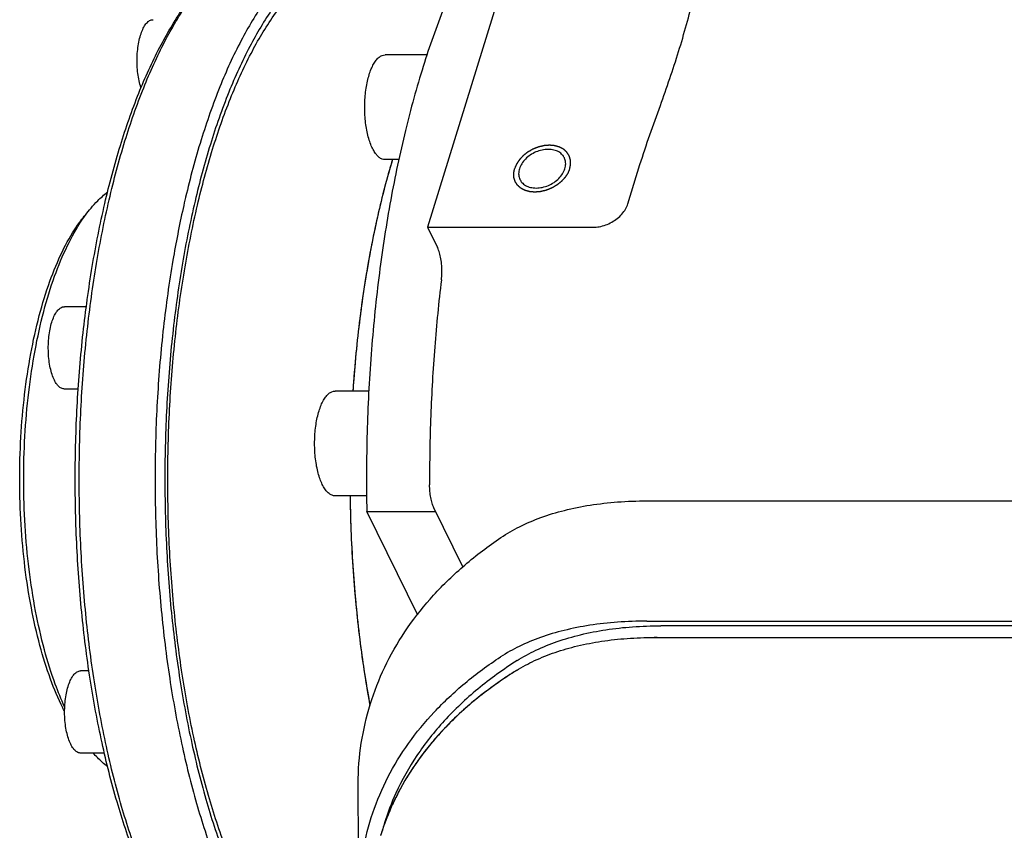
# Model space of a CAD drawing. Header units: millimetres. Extents: x 0 to 594, y 0 to 420.
# Tile 82 of 256: x 477.62 to 484.2, y 243.24 to 248.66. Entities that reach past the tile are written whole.
import ezdxf

# ---------------------------------------------------------------- set-up
doc = ezdxf.new("R2010")
doc.units = ezdxf.units.MM
doc.header["$LTSCALE"] = 32.67
doc.layers.get('0').update_dxf_attribs({"linetype": 'CONTINUOUS'})

msp = doc.modelspace()

# ---------------------------------------------------------------- linework, layer by layer
at = {"color": 7, "linetype": 'CONTINUOUS'}
for p, q in [((481.07067, 249.61826), (480.34447, 247.26828)), ((480.34342, 248.4203), (480.06164, 248.4203)), ((480.15557, 247.7203), (480.06164, 247.7203)), ((481.68237, 247.42494), (481.76361, 247.68786)), ((480.34447, 247.26828), (480.41103, 247.13263)), ((480.34447, 247.26828), (481.44974, 247.26828)), ((478.06867, 246.73735), (477.91905, 246.73735)), ((478.01343, 246.18735), (477.91905, 246.18735)), ((479.95534, 246.17344), (479.72693, 246.17344)), ((479.93928, 245.47344), (479.72693, 245.47344)), ((481.80789, 245.43969), (484.81977, 245.43969)), ((480.27899, 244.676), (479.93883, 245.36917)), ((479.93883, 245.36917), (480.39936, 245.36917)), ((480.581, 244.99902), (480.3879, 245.39252)), ((481.81032, 244.63605), (484.47844, 244.63605)), ((484.41732, 244.60497), (481.90195, 244.60497)), ((481.85767, 244.52663), (484.41318, 244.52663)), ((478.08468, 244.30424), (478.02811, 244.30424)), ((478.18826, 243.75424), (478.02811, 243.75424)), ((479.88716, 242.70824), (479.88123, 243.577))]:
    msp.add_line(p, q, dxfattribs=at)
for points, knots in [([(481.34281, 249.91247), (481.27166, 249.87915), (481.12941, 249.78689), (480.93739, 249.59653), (480.75643, 249.35006), (480.58858, 249.05078), (480.4358, 248.7026), (480.30018, 248.31025), (480.18362, 247.87914), (480.0878, 247.41535), (480.01409, 246.92543), (479.96358, 246.41636), (479.937, 245.8954), (479.93548, 245.54493), (479.93883, 245.36917)], [0, 0, 0, 0, 0.0478013, 0.1020343, 0.163729, 0.2332309, 0.3104018, 0.3947605, 0.4855744, 0.5819225, 0.6827415, 0.7868628, 0.8930443, 1, 1, 1, 1]), ([(479.94627, 249.23384), (479.89193, 249.23377), (479.76986, 249.21544), (479.58921, 249.12784), (479.41096, 248.97638), (479.24363, 248.76862), (479.0888, 248.50783), (478.94855, 248.19804), (478.86984, 247.97239), (478.83286, 247.85274)], [0, 0, 0, 0, 0.0864945, 0.1941164, 0.316437, 0.4574084, 0.618583, 0.7998617, 1, 1, 1, 1]), ([(481.76361, 247.68786), (481.80463, 247.82058), (481.8967, 248.07037), (482.02538, 248.43998), (482.12692, 248.81505), (482.1903, 249.06862), (482.23049, 249.19868)], [0, 0, 0, 0, 0.2634301, 0.5046037, 0.741855, 1, 1, 1, 1]), ([(479.65292, 249.07677), (479.58914, 249.03594), (479.46434, 248.92991), (479.29931, 248.72498), (479.1466, 248.46777), (479.00827, 248.16222), (478.93064, 247.93967), (478.89417, 247.82166)], [0, 0, 0, 0, 0.1517863, 0.3267163, 0.5267163, 0.7516634, 1, 1, 1, 1]), ([(478.52219, 242.76389), (478.47276, 242.86462), (478.37988, 243.08298), (478.26336, 243.43712), (478.16482, 243.82991), (478.08666, 244.25362), (478.03052, 244.7001), (477.9974, 245.16148), (477.98786, 245.63016), (478.00208, 246.09828), (478.03985, 246.5577), (478.10049, 247.00045), (478.18294, 247.41904), (478.28577, 247.80648), (478.40723, 248.15629), (478.54529, 248.4627), (478.67867, 248.68849), (478.76896, 248.80805), (478.80089, 248.8463)], [0, 0, 0, 0, 0.0533787, 0.1126893, 0.1771967, 0.2458751, 0.317536, 0.3911634, 0.465825, 0.5404475, 0.6138686, 0.685017, 0.7529249, 0.8167025, 0.8755608, 0.9288905, 0.9763211, 1, 1, 1, 1]), ([(478.53473, 242.76921), (478.4932, 242.85723), (478.4067, 243.06391), (478.29371, 243.40733), (478.1938, 243.80558), (478.11456, 244.23517), (478.05764, 244.68785), (478.02406, 245.15563), (478.01438, 245.63082), (478.02881, 246.10544), (478.06711, 246.57124), (478.12859, 247.02013), (478.21218, 247.44454), (478.31644, 247.83736), (478.43958, 248.19202), (478.57956, 248.50268), (478.70477, 248.71465), (478.78285, 248.82126), (478.80176, 248.84565)], [0, 0, 0, 0, 0.046447, 0.1067799, 0.1723985, 0.2422599, 0.315155, 0.3900504, 0.4659977, 0.5419053, 0.6165906, 0.6889641, 0.7580413, 0.8229172, 0.8827889, 0.937037, 0.9852846, 1, 1, 1, 1]), ([(478.90942, 247.79058), (478.94479, 247.90504), (479.02048, 248.1224), (479.15559, 248.42235), (479.28701, 248.64498), (479.37627, 248.76321), (479.40784, 248.80102)], [0, 0, 0, 0, 0.3172224, 0.6086806, 0.8697136, 1, 1, 1, 1]), ([(478.42802, 248.55179), (478.4321, 248.56498), (478.44091, 248.58903), (478.45775, 248.62007), (478.47678, 248.64253), (478.4957, 248.65406), (478.50777, 248.65578), (478.51192, 248.65579)], [0, 0, 0, 0, 0.2932337, 0.5425874, 0.7467537, 0.912964, 1, 1, 1, 1]), ([(478.43163, 248.19884), (478.43116, 248.2002), (478.42582, 248.21608), (478.41728, 248.24848), (478.40915, 248.29753), (478.40483, 248.34972), (478.40449, 248.40308), (478.40815, 248.45561), (478.41566, 248.50531), (478.42343, 248.53692), (478.42802, 248.55179)], [0, 0, 0, 0, 0.0120275, 0.1403448, 0.2805473, 0.428351, 0.5790152, 0.7276358, 0.8694248, 1, 1, 1, 1]), ([(479.95487, 248.28787), (479.95889, 248.30087), (479.9675, 248.32518), (479.98314, 248.358), (480.00053, 248.38461), (480.01943, 248.40449), (480.03975, 248.41716), (480.05449, 248.42028), (480.06153, 248.4203), (480.06164, 248.4203)], [0, 0, 0, 0, 0.2269769, 0.4291108, 0.604871, 0.7548865, 0.8831143, 0.9981944, 1, 1, 1, 1]), ([(480.06164, 247.7203), (480.05483, 247.72031), (480.04033, 247.72322), (480.02006, 247.7356), (480.00112, 247.75526), (479.98367, 247.78165), (479.96797, 247.81429), (479.9543, 247.85251), (479.94297, 247.89551), (479.93423, 247.94237), (479.92827, 247.99205), (479.92524, 248.04346), (479.92519, 248.09547), (479.92813, 248.14693), (479.934, 248.19668), (479.94265, 248.24364), (479.95046, 248.27361), (479.95487, 248.28787)], [0, 0, 0, 0, 0.0327812, 0.0697938, 0.1130665, 0.1637846, 0.2221556, 0.2877519, 0.3597229, 0.4369248, 0.5180078, 0.6014836, 0.685783, 0.7693099, 0.8504935, 0.9278419, 1, 1, 1, 1]), ([(478.89417, 247.82166), (478.85555, 247.69669), (478.78521, 247.43391), (478.7027, 247.02115), (478.64114, 246.58114), (478.60218, 246.12282), (478.58671, 245.65515), (478.59498, 245.18644), (478.62685, 244.72438), (478.68182, 244.27672), (478.75892, 243.85126), (478.85679, 243.45533), (478.97374, 243.09552), (479.10781, 242.77773), (479.23429, 242.54806), (479.31761, 242.42726), (479.34373, 242.39227)], [0, 0, 0, 0, 0.0701883, 0.1458293, 0.2257302, 0.3084665, 0.3925309, 0.4767026, 0.5599042, 0.6409437, 0.7185913, 0.7917814, 0.8596251, 0.9213975, 0.9765933, 1, 1, 1, 1]), ([(479.40787, 242.3667), (479.36232, 242.42123), (479.26113, 242.56117), (479.12258, 242.81155), (478.99008, 243.12415), (478.87445, 243.47827), (478.7776, 243.86807), (478.7012, 244.28713), (478.64659, 244.72826), (478.61475, 245.18372), (478.60617, 245.64588), (478.62102, 246.1075), (478.65915, 246.56076), (478.71982, 246.99677), (478.80143, 247.40608), (478.87114, 247.6667), (478.90942, 247.79058)], [0, 0, 0, 0, 0.0380103, 0.0922118, 0.1528921, 0.2195615, 0.2914939, 0.3678207, 0.4475301, 0.5294052, 0.6122068, 0.6949584, 0.7766232, 0.855673, 0.9305655, 1, 1, 1, 1]), ([(481.25837, 247.7326), (481.25506, 247.73934), (481.24479, 247.7548), (481.22089, 247.77387), (481.18749, 247.78658), (481.14926, 247.79065), (481.10863, 247.78601), (481.0682, 247.77305), (481.03055, 247.75264), (480.99813, 247.72608), (480.97305, 247.69508), (480.9619, 247.67169), (480.95827, 247.65994)], [0, 0, 0, 0, 0.060008, 0.1468761, 0.2408864, 0.3432068, 0.4527675, 0.5669124, 0.6821133, 0.7946532, 0.9012993, 1, 1, 1, 1]), ([(480.11043, 247.72138), (480.09507, 247.67025), (480.04221, 247.48352), (479.96593, 247.14908), (479.89484, 246.71047), (479.86092, 246.38166), (479.84801, 246.20047), (479.84622, 246.17357)], [0, 0, 0, 0, 0.1017625, 0.3699553, 0.6536406, 0.9485922, 1, 1, 1, 1]), ([(480.11024, 247.72072), (480.07322, 247.59741), (480.00261, 247.32536), (479.92062, 246.89232), (479.87147, 246.49975), (479.85178, 246.2572), (479.84622, 246.17368)], [0, 0, 0, 0, 0.245582, 0.5358137, 0.840306, 1, 1, 1, 1]), ([(481.26222, 247.65994), (481.26555, 247.67072), (481.26923, 247.69265), (481.26501, 247.71755), (481.25966, 247.72998), (481.25837, 247.7326)], [0, 0, 0, 0, 0.4560765, 0.8827102, 1, 1, 1, 1]), ([(480.95827, 247.65994), (480.95494, 247.64916), (480.95125, 247.62723), (480.95547, 247.60234), (480.96082, 247.5899), (480.96211, 247.58729)], [0, 0, 0, 0, 0.4560765, 0.8827102, 1, 1, 1, 1]), ([(480.96211, 247.58729), (480.96543, 247.58054), (480.9757, 247.56508), (480.99959, 247.54601), (481.03299, 247.5333), (481.07123, 247.52924), (481.11185, 247.53387), (481.15229, 247.54683), (481.18994, 247.56724), (481.22236, 247.5938), (481.24744, 247.62481), (481.25859, 247.6482), (481.26222, 247.65994)], [0, 0, 0, 0, 0.060008, 0.1468761, 0.2408864, 0.3432068, 0.4527675, 0.5669124, 0.6821133, 0.7946532, 0.9012993, 1, 1, 1, 1]), ([(478.09722, 247.39634), (478.11145, 247.41338), (478.14536, 247.45089), (478.18317, 247.48476), (478.20576, 247.5019)], [0, 0, 0, 0, 0.4394238, 1, 1, 1, 1]), ([(478.71207, 247.39439), (478.68654, 247.27962), (478.63522, 247.01593), (478.57632, 246.59495), (478.53682, 246.13026), (478.52113, 245.6561), (478.52952, 245.18088), (478.56184, 244.7124), (478.61757, 244.25853), (478.69574, 243.82717), (478.79497, 243.42575), (478.88641, 243.14442), (478.94312, 242.9977), (478.95389, 242.97073)], [0, 0, 0, 0, 0.0786129, 0.1795784, 0.2841264, 0.3903523, 0.4967139, 0.6018494, 0.7042527, 0.8023699, 0.8948543, 0.9805829, 1, 1, 1, 1]), ([(481.44974, 247.26828), (481.46387, 247.26828), (481.49274, 247.27109), (481.53509, 247.28274), (481.57564, 247.30135), (481.61239, 247.32602), (481.64358, 247.35557), (481.66769, 247.38859), (481.67861, 247.41281), (481.68237, 247.42494)], [0, 0, 0, 0, 0.1424399, 0.2905236, 0.4409761, 0.5902089, 0.7347937, 0.8719407, 1, 1, 1, 1]), ([(477.90843, 244.05638), (477.87772, 244.11896), (477.82064, 244.25609), (477.75111, 244.48001), (477.69461, 244.73015), (477.65295, 245.00019), (477.62731, 245.28339), (477.61829, 245.57321), (477.62608, 245.86339), (477.65056, 246.14752), (477.69116, 246.41915), (477.74696, 246.67212), (477.81666, 246.9009), (477.89873, 247.10058), (477.98093, 247.24809), (478.0383, 247.32577), (478.0594, 247.35104)], [0, 0, 0, 0, 0.061229, 0.130172, 0.2057116, 0.2862581, 0.3699829, 0.4553157, 0.5407945, 0.6247961, 0.7056448, 0.7818487, 0.8521243, 0.9154453, 0.9711277, 1, 1, 1, 1]), ([(477.92036, 244.06378), (477.89782, 244.11324), (477.84724, 244.23848), (477.78102, 244.45173), (477.72307, 244.70829), (477.68035, 244.98525), (477.65405, 245.27571), (477.6448, 245.57296), (477.65279, 245.87057), (477.6779, 246.16198), (477.71954, 246.44056), (477.77676, 246.70002), (477.84825, 246.93466), (477.93243, 247.13946), (478.00715, 247.27356), (478.0526, 247.33848), (478.06094, 247.34987)], [0, 0, 0, 0, 0.0480473, 0.1192351, 0.1972321, 0.2803987, 0.3668465, 0.4549543, 0.5432127, 0.6299458, 0.7134235, 0.7921054, 0.8646666, 0.9300472, 0.987541, 1, 1, 1, 1]), ([(480.43701, 246.91673), (480.4389, 246.93236), (480.44109, 246.96404), (480.44003, 247.01116), (480.43473, 247.05632), (480.42553, 247.09697), (480.41639, 247.12171), (480.41103, 247.13263)], [0, 0, 0, 0, 0.2148719, 0.4324201, 0.6420881, 0.834005, 1, 1, 1, 1]), ([(480.43701, 246.91673), (480.419, 246.7676), (480.38922, 246.46575), (480.36312, 246.00899), (480.35795, 245.70175), (480.35843, 245.54757)], [0, 0, 0, 0, 0.3284071, 0.6629101, 1, 1, 1, 1]), ([(477.83516, 246.63329), (477.83924, 246.64648), (477.84805, 246.67052), (477.86488, 246.70157), (477.88392, 246.72403), (477.90284, 246.73556), (477.91491, 246.73728), (477.91905, 246.73729)], [0, 0, 0, 0, 0.2932337, 0.5425874, 0.7467537, 0.912964, 1, 1, 1, 1]), ([(477.91904, 246.18741), (477.9161, 246.1874), (477.90549, 246.18842), (477.88732, 246.19778), (477.86793, 246.21876), (477.85069, 246.24842), (477.83603, 246.28591), (477.82441, 246.32998), (477.81629, 246.37902), (477.81197, 246.43121), (477.81163, 246.48458), (477.81529, 246.53711), (477.8228, 246.5868), (477.83056, 246.61841), (477.83516, 246.63329)], [0, 0, 0, 0, 0.0178953, 0.064673, 0.1217468, 0.1917719, 0.2746926, 0.3688951, 0.4718229, 0.5803311, 0.6909394, 0.8000473, 0.9041399, 1, 1, 1, 1]), ([(479.62016, 246.04101), (479.62418, 246.05401), (479.63279, 246.07832), (479.64843, 246.11114), (479.66582, 246.13775), (479.68472, 246.15763), (479.70504, 246.1703), (479.71978, 246.17342), (479.72682, 246.17344), (479.72693, 246.17344)], [0, 0, 0, 0, 0.2269769, 0.4291108, 0.604871, 0.7548865, 0.8831143, 0.9981944, 1, 1, 1, 1]), ([(479.72693, 245.47344), (479.72012, 245.47345), (479.70562, 245.47636), (479.68535, 245.48874), (479.66641, 245.5084), (479.64896, 245.53479), (479.63326, 245.56743), (479.61959, 245.60565), (479.60827, 245.64865), (479.59952, 245.69551), (479.59356, 245.74519), (479.59053, 245.79661), (479.59048, 245.84862), (479.59342, 245.90007), (479.59929, 245.94983), (479.60794, 245.99679), (479.61576, 246.02675), (479.62016, 246.04101)], [0, 0, 0, 0, 0.0327812, 0.0697938, 0.1130665, 0.1637846, 0.2221556, 0.2877519, 0.3597229, 0.4369248, 0.5180078, 0.6014836, 0.685783, 0.7693099, 0.8504935, 0.9278419, 1, 1, 1, 1]), ([(480.3879, 245.39252), (480.38295, 245.4026), (480.37438, 245.42528), (480.36543, 245.46253), (480.3598, 245.50396), (480.35848, 245.53283), (480.35843, 245.54757)], [0, 0, 0, 0, 0.2119695, 0.455471, 0.7217153, 1, 1, 1, 1]), ([(479.82741, 245.47343), (479.82758, 245.45986), (479.83019, 245.28074), (479.84533, 244.93998), (479.89145, 244.48599), (479.93679, 244.19886), (479.96039, 244.07231)], [0, 0, 0, 0, 0.0289065, 0.3813723, 0.7259286, 1, 1, 1, 1]), ([(479.82741, 245.47341), (479.82811, 245.41645), (479.8328, 245.20178), (479.85411, 244.83374), (479.90051, 244.42407), (479.94164, 244.173), (479.96005, 244.07415)], [0, 0, 0, 0, 0.1214274, 0.4577536, 0.7856489, 1, 1, 1, 1]), ([(480.83448, 245.19445), (480.87437, 245.22144), (480.96105, 245.27149), (481.10366, 245.33204), (481.26158, 245.37986), (481.43323, 245.41441), (481.61686, 245.43525), (481.74327, 245.43969), (481.80789, 245.43969)], [0, 0, 0, 0, 0.1419667, 0.2940729, 0.4557957, 0.6275225, 0.8095126, 1, 1, 1, 1]), ([(479.88123, 243.577), (479.88129, 243.57959), (479.88368, 243.67214), (479.9013, 243.8532), (479.96599, 244.1139), (480.06854, 244.36263), (480.20808, 244.59744), (480.38341, 244.81658), (480.59307, 245.01849), (480.75091, 245.1379), (480.83448, 245.19445)], [0, 0, 0, 0, 0.0039821, 0.1421063, 0.2785058, 0.4151371, 0.5539404, 0.6967079, 0.8449821, 1, 1, 1, 1]), ([(481.81032, 244.63605), (481.74484, 244.63605), (481.61707, 244.63168), (481.43186, 244.61117), (481.25947, 244.57731), (481.10141, 244.53064), (480.95903, 244.47179), (480.87243, 244.42322), (480.83257, 244.39707)], [0, 0, 0, 0, 0.1926401, 0.3757147, 0.5476344, 0.7088344, 0.8597592, 1, 1, 1, 1]), ([(480.94245, 244.37186), (480.9831, 244.39768), (481.07056, 244.44536), (481.21315, 244.50302), (481.36953, 244.54843), (481.53802, 244.58111), (481.71684, 244.60077), (481.83942, 244.60497), (481.90195, 244.60497)], [0, 0, 0, 0, 0.1444961, 0.2980112, 0.4607035, 0.6323436, 0.8123806, 1, 1, 1, 1]), ([(480.93833, 244.30617), (480.97752, 244.3306), (481.06169, 244.37575), (481.19848, 244.4303), (481.34814, 244.47321), (481.5093, 244.50411), (481.68044, 244.52268), (481.79783, 244.52663), (481.85767, 244.52663)], [0, 0, 0, 0, 0.1447847, 0.2985676, 0.4608775, 0.6321273, 0.8124079, 1, 1, 1, 1]), ([(479.88717, 242.70824), (479.88545, 242.75383), (479.88513, 242.88672), (479.90809, 243.10508), (479.97327, 243.35727), (480.07558, 243.59757), (480.21411, 243.82405), (480.38766, 244.03497), (480.59472, 244.22883), (480.75027, 244.34306), (480.83257, 244.39707)], [0, 0, 0, 0, 0.0674546, 0.196344, 0.3237124, 0.4514341, 0.5813577, 0.7151796, 0.8543467, 1, 1, 1, 1]), ([(480.94245, 244.37186), (480.85121, 244.31391), (480.67953, 244.19043), (480.45379, 243.97765), (480.26904, 243.74407), (480.13744, 243.50978), (480.07693, 243.35124), (480.05516, 243.28081)], [0, 0, 0, 0, 0.2259508, 0.4406992, 0.6464554, 0.8460697, 1, 1, 1, 1]), ([(477.94423, 244.20018), (477.9483, 244.21337), (477.95711, 244.23741), (477.97395, 244.26846), (477.99298, 244.29092), (478.0119, 244.30245), (478.02398, 244.30417), (478.02812, 244.30418)], [0, 0, 0, 0, 0.2932337, 0.5425874, 0.7467537, 0.912964, 1, 1, 1, 1]), ([(480.93833, 244.30617), (480.85383, 244.25349), (480.69397, 244.14177), (480.48041, 243.95098), (480.30079, 243.74248), (480.15745, 243.51897), (480.08601, 243.36018), (480.05695, 243.27998)], [0, 0, 0, 0, 0.2168714, 0.4237072, 0.6221679, 0.8143975, 1, 1, 1, 1]), ([(478.02811, 243.7543), (478.02517, 243.75429), (478.01455, 243.75531), (477.99638, 243.76468), (477.97699, 243.78565), (477.95976, 243.81531), (477.9451, 243.85281), (477.93348, 243.89687), (477.92535, 243.94591), (477.92103, 243.9981), (477.92069, 244.05147), (477.92435, 244.104), (477.93186, 244.1537), (477.93963, 244.1853), (477.94423, 244.20018)], [0, 0, 0, 0, 0.0178953, 0.064673, 0.1217468, 0.1917719, 0.2746926, 0.3688951, 0.4718229, 0.5803311, 0.6909394, 0.8000473, 0.9041399, 1, 1, 1, 1]), ([(480.68057, 244.12364), (480.67613, 244.12006), (480.64407, 244.09406), (480.61268, 244.06723), (480.58618, 244.04349)], [0, 0, 0, 0, 0.1382114, 1, 1, 1, 1]), ([(480.46666, 243.92809), (480.46162, 243.92283), (480.43334, 243.89304), (480.40592, 243.86241), (480.38401, 243.83666)], [0, 0, 0, 0, 0.1771733, 1, 1, 1, 1]), ([(478.20744, 243.66457), (478.18354, 243.68254), (478.151, 243.71175), (478.12134, 243.74361), (478.1123, 243.75383)], [0, 0, 0, 0, 0.6865397, 1, 1, 1, 1]), ([(480.28825, 243.7147), (480.28313, 243.7076), (480.25951, 243.67442), (480.23698, 243.64048), (480.22001, 243.61338)], [0, 0, 0, 0, 0.2149249, 1, 1, 1, 1]), ([(480.14681, 243.48518), (480.14213, 243.47613), (480.12438, 243.44108), (480.10783, 243.40543), (480.09624, 243.37873)], [0, 0, 0, 0, 0.2592821, 1, 1, 1, 1]), ([(480.04234, 243.23795), (480.039, 243.22793), (480.03519, 243.21613), (480.03151, 243.20428), (480.03096, 243.20252)], [0, 0, 0, 0, 0.8515073, 1, 1, 1, 1])]:
    msp.add_open_spline(points, degree=3, knots=knots, dxfattribs=at)
for points in [[(478.83286, 247.85274), (478.79375, 247.72618), (478.75946, 247.5981), (478.72916, 247.46911)], [(478.72888, 247.46793), (478.72314, 247.44344), (478.71753, 247.41893), (478.71207, 247.39439)], [(478.72916, 247.46911), (478.72907, 247.46871), (478.72897, 247.46832), (478.72888, 247.46793)], [(478.06094, 247.34987), (478.07255, 247.36573), (478.08462, 247.38126), (478.09722, 247.39634)], [(481.87774, 244.52663), (481.87106, 244.52663), (481.86437, 244.52661), (481.85769, 244.52656)], [(480.92759, 244.2994), (480.92446, 244.29746), (480.92135, 244.2955), (480.91824, 244.29353)], [(480.93836, 244.306), (480.93476, 244.30382), (480.93117, 244.30162), (480.92759, 244.2994)], [(480.82749, 244.23333), (480.77724, 244.19853), (480.72818, 244.16199), (480.68057, 244.12364)], [(480.91824, 244.29353), (480.88761, 244.27407), (480.85734, 244.25401), (480.82749, 244.23333)], [(477.9202, 244.03287), (477.91621, 244.04068), (477.91229, 244.04851), (477.90843, 244.05638)], [(480.58618, 244.04349), (480.54493, 244.00652), (480.50501, 243.96806), (480.46666, 243.92809)], [(480.38401, 243.83666), (480.35051, 243.79728), (480.31852, 243.75661), (480.28825, 243.7147)], [(480.22001, 243.61338), (480.19387, 243.57167), (480.16942, 243.5289), (480.14681, 243.48518)], [(480.09624, 243.37873), (480.08213, 243.34621), (480.06901, 243.31326), (480.05694, 243.27994)], [(480.05557, 243.27616), (480.04682, 243.25184), (480.03863, 243.22733), (480.031, 243.20264)], [(480.05694, 243.27994), (480.05189, 243.266), (480.04702, 243.25201), (480.04234, 243.23795)], [(480.05695, 243.27998), (480.05649, 243.27871), (480.05603, 243.27744), (480.05557, 243.27616)]]:
    msp.add_open_spline(points, degree=3, dxfattribs=at)
at = {"color": 2, "linetype": 'CONTINUOUS'}
for points in [[(481.29445, 247.65994, 28.77434), (481.29495, 247.66248, 28.77236), (481.29568, 247.66628, 28.7694), (481.29667, 247.67135, 28.76544), (481.2974, 247.67516, 28.76248), (481.29802, 247.67833, 28.76001), (481.29851, 247.68086, 28.75803), (481.29888, 247.68276, 28.75655), (481.29924, 247.68467, 28.75506), (481.29955, 247.68625, 28.75383), (481.2998, 247.68752, 28.75284), (481.29995, 247.68831, 28.75222), (481.30007, 247.68895, 28.75173), (481.30017, 247.68942, 28.75136), (481.30024, 247.68982, 28.75105), (481.3003, 247.6901, 28.75083), (481.30032, 247.69025, 28.75071), (481.30036, 247.69037, 28.75062), (481.30034, 247.69049, 28.75051), (481.30034, 247.69064, 28.75038), (481.30032, 247.69091, 28.75014), (481.30031, 247.69129, 28.74981), (481.30029, 247.69174, 28.74941), (481.30026, 247.69235, 28.74887), (481.30022, 247.69312, 28.7482), (481.30017, 247.69434, 28.74712), (481.3001, 247.69586, 28.74578), (481.30001, 247.69769, 28.74417), (481.29993, 247.69952, 28.74256), (481.29982, 247.70196, 28.74041), (481.29968, 247.70501, 28.73772), (481.29954, 247.70806, 28.73503), (481.29942, 247.7105, 28.73289), (481.29934, 247.71233, 28.73127), (481.29926, 247.71415, 28.72966), (481.29919, 247.71568, 28.72832), (481.29913, 247.7169, 28.72724), (481.2991, 247.71766, 28.72657), (481.29907, 247.71827, 28.72604), (481.29905, 247.71873, 28.72563), (481.29903, 247.71911, 28.7253), (481.29902, 247.71938, 28.72506), (481.29901, 247.71953, 28.72493), (481.29901, 247.71965, 28.72483), (481.29897, 247.71975, 28.72472), (481.29893, 247.71989, 28.72458), (481.29885, 247.72013, 28.72434), (481.29874, 247.72049, 28.72399), (481.2986, 247.72091, 28.72357), (481.29843, 247.72147, 28.72301), (481.2982, 247.72217, 28.72231), (481.29785, 247.7233, 28.72119), (481.2974, 247.7247, 28.71979), (481.29687, 247.72639, 28.71811), (481.29634, 247.72808, 28.71643), (481.29563, 247.73033, 28.71419), (481.29474, 247.73314, 28.71139), (481.29385, 247.73595, 28.70859), (481.29314, 247.7382, 28.70636), (481.2926, 247.73989, 28.70468), (481.29207, 247.74158, 28.703), (481.29162, 247.74298, 28.7016), (481.29127, 247.74411, 28.70048), (481.29105, 247.74481, 28.69978), (481.29087, 247.74537, 28.69922), (481.29074, 247.7458, 28.6988), (481.29062, 247.74615, 28.69845), (481.29055, 247.74639, 28.6982), (481.2905, 247.74653, 28.69806), (481.29048, 247.74664, 28.69796), (481.2904, 247.74673, 28.69785), (481.29033, 247.74686, 28.69771), (481.29018, 247.74708, 28.69746), (481.28998, 247.74739, 28.6971), (481.28973, 247.74777, 28.69667), (481.2894, 247.74827, 28.6961), (481.28899, 247.7489, 28.69539), (481.28834, 247.7499, 28.69425), (481.28752, 247.75116, 28.69282), (481.28653, 247.75266, 28.69111), (481.28555, 247.75417, 28.6894), (481.28424, 247.75617, 28.68711), (481.2826, 247.75868, 28.68426), (481.28096, 247.76119, 28.6814), (481.27965, 247.7632, 28.67912), (481.27867, 247.7647, 28.67741), (481.27768, 247.76621, 28.6757), (481.27686, 247.76746, 28.67427), (481.27621, 247.76846, 28.67313), (481.2758, 247.76909, 28.67241), (481.27547, 247.76959, 28.67184), (481.27523, 247.76997, 28.67141), (481.27502, 247.77028, 28.67106), (481.27488, 247.7705, 28.67081), (481.27479, 247.77063, 28.67067), (481.27474, 247.77073, 28.67056), (481.27465, 247.7708, 28.67046), (481.27454, 247.7709, 28.67032), (481.27434, 247.77107, 28.67009), (481.27405, 247.77133, 28.66975), (481.27371, 247.77163, 28.66934), (481.27326, 247.77204, 28.6688), (481.27269, 247.77254, 28.66813), (481.27178, 247.77335, 28.66705), (481.27065, 247.77436, 28.6657), (481.26929, 247.77557, 28.66408), (481.26793, 247.77679, 28.66246), (481.26611, 247.7784, 28.66029), (481.26384, 247.78043, 28.65759), (481.26157, 247.78245, 28.65489), (481.25976, 247.78406, 28.65273), (481.2584, 247.78528, 28.65111), (481.25703, 247.78649, 28.64949), (481.2559, 247.7875, 28.64814), (481.25499, 247.78831, 28.64706), (481.25442, 247.78881, 28.64638), (481.25397, 247.78922, 28.64584), (481.25363, 247.78952, 28.64544), (481.25335, 247.78977, 28.6451), (481.25315, 247.78995, 28.64486), (481.25303, 247.79005, 28.64473), (481.25296, 247.79013, 28.64463), (481.25284, 247.79018, 28.64453), (481.2527, 247.79026, 28.64441), (481.25245, 247.79039, 28.64419), (481.2521, 247.79058, 28.64388), (481.25167, 247.79081, 28.6435), (481.25111, 247.79111, 28.64301), (481.2504, 247.79148, 28.64238), (481.24926, 247.79209, 28.64138), (481.24785, 247.79284, 28.64014), (481.24614, 247.79374, 28.63864), (481.24444, 247.79464, 28.63714), (481.24218, 247.79585, 28.63514), (481.23934, 247.79735, 28.63265), (481.2365, 247.79886, 28.63015), (481.23424, 247.80006, 28.62816), (481.23253, 247.80097, 28.62666), (481.23083, 247.80187, 28.62516), (481.22942, 247.80262, 28.62392), (481.22828, 247.80322, 28.62292), (481.22757, 247.8036, 28.62229), (481.22701, 247.8039, 28.62179), (481.22658, 247.80413, 28.62142), (481.22623, 247.80431, 28.62111), (481.22598, 247.80445, 28.62089), (481.22583, 247.80452, 28.62077), (481.22573, 247.80458, 28.62067), (481.22561, 247.80461, 28.62059), (481.22544, 247.80466, 28.62048), (481.22515, 247.80474, 28.62029), (481.22474, 247.80486, 28.62001), (481.22425, 247.805, 28.61968), (481.22359, 247.80518, 28.61924), (481.22277, 247.80542, 28.6187), (481.22145, 247.80579, 28.61782), (481.2198, 247.80625, 28.61672), (481.21783, 247.80681, 28.6154), (481.21585, 247.80737, 28.61409), (481.21321, 247.80812, 28.61233), (481.20992, 247.80905, 28.61014), (481.20663, 247.80998, 28.60794), (481.20399, 247.81072, 28.60619), (481.20202, 247.81128, 28.60487), (481.20004, 247.81184, 28.60355), (481.19839, 247.81231, 28.60245), (481.19708, 247.81268, 28.60158), (481.19625, 247.81291, 28.60103), (481.19559, 247.8131, 28.60059), (481.1951, 247.81324, 28.60026), (481.19469, 247.81335, 28.59999), (481.1944, 247.81344, 28.59979), (481.19423, 247.81348, 28.59968), (481.19412, 247.81352, 28.5996), (481.19397, 247.81353, 28.59953), (481.19379, 247.81355, 28.59944), (481.19346, 247.81357, 28.59928), (481.193, 247.81361, 28.59905), (481.19245, 247.81366, 28.59877), (481.19171, 247.81373, 28.59841), (481.19079, 247.81381, 28.59795), (481.18931, 247.81394, 28.59721), (481.18746, 247.8141, 28.59629), (481.18525, 247.81429, 28.59519), (481.18303, 247.81448, 28.59408), (481.18008, 247.81474, 28.59261), (481.17638, 247.81506, 28.59077), (481.17269, 247.81538, 28.58894), (481.16974, 247.81564, 28.58746), (481.16752, 247.81584, 28.58636), (481.1653, 247.81603, 28.58526), (481.16346, 247.81619, 28.58434), (481.16198, 247.81632, 28.5836), (481.16106, 247.8164, 28.58314), (481.16032, 247.81646, 28.58278), (481.15976, 247.81651, 28.5825), (481.1593, 247.81655, 28.58227), (481.15898, 247.81658, 28.58211), (481.15879, 247.81659, 28.58202), (481.15866, 247.81661, 28.58194), (481.15851, 247.81659, 28.5819), (481.15832, 247.81658, 28.58183), (481.15799, 247.81655, 28.58171), (481.15751, 247.81651, 28.58154), (481.15694, 247.81647, 28.58134), (481.15617, 247.81641, 28.58107), (481.15521, 247.81633, 28.58073), (481.15369, 247.8162, 28.58019), (481.15177, 247.81605, 28.57952), (481.14948, 247.81586, 28.57871), (481.14719, 247.81568, 28.5779), (481.14413, 247.81543, 28.57682), (481.1403, 247.81512, 28.57547), (481.13648, 247.81481, 28.57413), (481.13342, 247.81456, 28.57305), (481.13113, 247.81437, 28.57224), (481.12883, 247.81418, 28.57143), (481.12692, 247.81403, 28.57075), (481.12539, 247.8139, 28.57021), (481.12444, 247.81383, 28.56988), (481.12367, 247.81376, 28.56961), (481.1231, 247.81372, 28.56941), (481.12262, 247.81368, 28.56924), (481.12229, 247.81365, 28.56912), (481.1221, 247.81363, 28.56905), (481.12195, 247.81363, 28.569), (481.12181, 247.81359, 28.56897), (481.12161, 247.81354, 28.56893), (481.12128, 247.81346, 28.56885), (481.12079, 247.81335, 28.56875), (481.12021, 247.81321, 28.56862), (481.11944, 247.81303, 28.56845), (481.11847, 247.8128, 28.56824), (481.11692, 247.81243, 28.5679), (481.11499, 247.81197, 28.56748), (481.11267, 247.81141, 28.56698), (481.11034, 247.81086, 28.56647), (481.10725, 247.81013, 28.5658), (481.10338, 247.80921, 28.56495), (481.09951, 247.80828, 28.56411), (481.09641, 247.80755, 28.56344), (481.09409, 247.807, 28.56293), (481.09177, 247.80644, 28.56243), (481.08984, 247.80598, 28.562), (481.08829, 247.80562, 28.56167), (481.08732, 247.80539, 28.56146), (481.08655, 247.8052, 28.56129), (481.08597, 247.80506, 28.56116), (481.08548, 247.80495, 28.56106), (481.08514, 247.80487, 28.56098), (481.08495, 247.80482, 28.56094), (481.0848, 247.80479, 28.5609), (481.08466, 247.80473, 28.5609), (481.08447, 247.80466, 28.56088), (481.08415, 247.80452, 28.56086), (481.08367, 247.80434, 28.56082), (481.08311, 247.80411, 28.56077), (481.08236, 247.80381, 28.56071), (481.08141, 247.80344, 28.56063), (481.07991, 247.80284, 28.56051), (481.07802, 247.8021, 28.56036), (481.07576, 247.8012, 28.56018), (481.0735, 247.8003, 28.55999), (481.07048, 247.7991, 28.55975), (481.06672, 247.79761, 28.55944), (481.06295, 247.79611, 28.55914), (481.05993, 247.79492, 28.55889), (481.05767, 247.79402, 28.55871), (481.05541, 247.79312, 28.55853), (481.05352, 247.79238, 28.55838), (481.05202, 247.79178, 28.55825), (481.05107, 247.7914, 28.55818), (481.05032, 247.79111, 28.55812), (481.04976, 247.79088, 28.55807), (481.04929, 247.79069, 28.55803), (481.04895, 247.79056, 28.55801), (481.04877, 247.79049, 28.55799), (481.04862, 247.79044, 28.55797), (481.04849, 247.79035, 28.55799), (481.04831, 247.79025, 28.558), (481.048, 247.79007, 28.55802), (481.04755, 247.78982, 28.55806), (481.04701, 247.78951, 28.55809), (481.0463, 247.7891, 28.55814), (481.0454, 247.78858, 28.55821), (481.04397, 247.78776, 28.55831), (481.04217, 247.78674, 28.55844), (481.04002, 247.7855, 28.55859), (481.03787, 247.78427, 28.55874), (481.03501, 247.78263, 28.55894), (481.03142, 247.78058, 28.5592), (481.02784, 247.77852, 28.55945), (481.02497, 247.77688, 28.55965), (481.02282, 247.77565, 28.55981), (481.02067, 247.77442, 28.55996), (481.01888, 247.77339, 28.56008), (481.01744, 247.77257, 28.56019), (481.01655, 247.77206, 28.56025), (481.01583, 247.77165, 28.5603), (481.01529, 247.77134, 28.56034), (481.01485, 247.77108, 28.56037), (481.01453, 247.7709, 28.56039), (481.01435, 247.7708, 28.56041), (481.01421, 247.77073, 28.56041), (481.0141, 247.77063, 28.56045), (481.01394, 247.77051, 28.56048), (481.01367, 247.77029, 28.56055), (481.01328, 247.76998, 28.56065), (481.01281, 247.76961, 28.56077), (481.01218, 247.76912, 28.56093), (481.01139, 247.76851, 28.56113), (481.01014, 247.76752, 28.56145), (481.00857, 247.76629, 28.56184), (481.00669, 247.76481, 28.56232), (481.00481, 247.76334, 28.5628), (481.0023, 247.76137, 28.56343), (480.99916, 247.75891, 28.56422), (480.99602, 247.75645, 28.56502), (480.99351, 247.75448, 28.56565), (480.99163, 247.753, 28.56613), (480.98974, 247.75152, 28.56661), (480.98818, 247.75029, 28.567), (480.98692, 247.74931, 28.56732), (480.98614, 247.74869, 28.56752), (480.98551, 247.7482, 28.56768), (480.98504, 247.74783, 28.5678), (480.98465, 247.74752, 28.5679), (480.98437, 247.74731, 28.56797), (480.98422, 247.74719, 28.56801), (480.98409, 247.7471, 28.56803), (480.984, 247.74699, 28.56809), (480.98387, 247.74685, 28.56815), (480.98364, 247.7466, 28.56826), (480.98331, 247.74625, 28.56843), (480.98291, 247.74583, 28.56862), (480.98238, 247.74527, 28.56888), (480.98172, 247.74457, 28.56921), (480.98067, 247.74345, 28.56973), (480.97935, 247.74204, 28.57038), (480.97777, 247.74036, 28.57116), (480.97619, 247.73867, 28.57195), (480.97408, 247.73643, 28.57299), (480.97144, 247.73362, 28.57429), (480.9688, 247.73081, 28.57559), (480.96669, 247.72857, 28.57664), (480.96511, 247.72688, 28.57742), (480.96353, 247.7252, 28.5782), (480.96221, 247.7238, 28.57885), (480.96115, 247.72267, 28.57937), (480.96049, 247.72197, 28.5797), (480.95997, 247.72141, 28.57996), (480.95957, 247.72099, 28.58016), (480.95924, 247.72064, 28.58032), (480.95901, 247.72039, 28.58043), (480.95888, 247.72025, 28.5805), (480.95877, 247.72015, 28.58054), (480.95871, 247.72003, 28.58062), (480.9586, 247.71988, 28.5807), (480.95843, 247.71961, 28.58086), (480.95817, 247.71923, 28.58108), (480.95786, 247.71878, 28.58134), (480.95746, 247.71817, 28.58169), (480.95695, 247.71741, 28.58213), (480.95613, 247.71619, 28.58284), (480.95512, 247.71467, 28.58372), (480.95389, 247.71284, 28.58478), (480.95267, 247.71101, 28.58584), (480.95104, 247.70857, 28.58725), (480.94901, 247.70553, 28.58901), (480.94697, 247.70248, 28.59077), (480.94534, 247.70005, 28.59219), (480.94412, 247.69822, 28.59324), (480.9429, 247.69639, 28.5943), (480.94188, 247.69487, 28.59518), (480.94107, 247.69365, 28.59589), (480.94056, 247.69289, 28.59633), (480.94015, 247.69228, 28.59668), (480.93984, 247.69182, 28.59695), (480.93959, 247.69144, 28.59717), (480.93941, 247.69118, 28.59732), (480.93931, 247.69102, 28.59741), (480.93923, 247.69091, 28.59747), (480.93918, 247.69079, 28.59756), (480.93911, 247.69063, 28.59767), (480.93899, 247.69034, 28.59786), (480.93882, 247.68994, 28.59813), (480.93861, 247.68946, 28.59846), (480.93834, 247.68881, 28.5989), (480.938, 247.68801, 28.59945), (480.93745, 247.68672, 28.60033), (480.93676, 247.6851, 28.60143), (480.93593, 247.68317, 28.60275), (480.93511, 247.68123, 28.60407), (480.93401, 247.67865, 28.60583), (480.93263, 247.67543, 28.60802), (480.93098, 247.67155, 28.61066), (480.92878, 247.66639, 28.61418), (480.92713, 247.66252, 28.61681), (480.92603, 247.65994, 28.61857)], [(481.29445, 247.65994, 28.77434), (481.29338, 247.65741, 28.77607), (481.29176, 247.6536, 28.77866), (481.28961, 247.64853, 28.78212), (481.288, 247.64473, 28.78472), (481.28665, 247.64156, 28.78688), (481.28558, 247.63902, 28.78861), (481.28477, 247.63712, 28.78991), (481.28396, 247.63522, 28.79121), (481.28329, 247.63363, 28.79229), (481.28275, 247.63237, 28.79315), (481.28242, 247.63157, 28.79369), (481.28215, 247.63094, 28.79412), (481.28195, 247.63046, 28.79445), (481.28178, 247.63007, 28.79472), (481.28166, 247.62979, 28.79491), (481.28159, 247.62963, 28.79502), (481.28155, 247.62951, 28.7951), (481.28146, 247.6294, 28.79516), (481.28137, 247.62925, 28.79525), (481.28119, 247.62898, 28.79541), (481.28094, 247.6286, 28.79563), (481.28063, 247.62814, 28.79589), (481.28023, 247.62753, 28.79625), (481.27972, 247.62677, 28.79669), (481.27891, 247.62555, 28.7974), (481.2779, 247.62402, 28.79829), (481.27668, 247.62219, 28.79935), (481.27547, 247.62037, 28.80041), (481.27385, 247.61793, 28.80183), (481.27182, 247.61488, 28.8036), (481.2698, 247.61183, 28.80537), (481.26818, 247.60939, 28.80679), (481.26697, 247.60756, 28.80785), (481.26575, 247.60573, 28.80891), (481.26474, 247.60421, 28.8098), (481.26393, 247.60299, 28.8105), (481.26342, 247.60222, 28.81095), (481.26302, 247.60161, 28.8113), (481.26271, 247.60116, 28.81157), (481.26246, 247.60078, 28.81179), (481.26228, 247.60051, 28.81194), (481.26218, 247.60036, 28.81203), (481.26211, 247.60024, 28.8121), (481.26201, 247.60014, 28.81215), (481.26188, 247.6, 28.81221), (481.26165, 247.59975, 28.81233), (481.26132, 247.5994, 28.81249), (481.26092, 247.59898, 28.81269), (481.2604, 247.59841, 28.81295), (481.25974, 247.59771, 28.81328), (481.25869, 247.59659, 28.8138), (481.25738, 247.59518, 28.81446), (481.2558, 247.59349, 28.81525), (481.25422, 247.59181, 28.81603), (481.25212, 247.58956, 28.81708), (481.2495, 247.58674, 28.8184), (481.24687, 247.58393, 28.81971), (481.24477, 247.58168, 28.82076), (481.24319, 247.57999, 28.82155), (481.24161, 247.57831, 28.82233), (481.2403, 247.5769, 28.82299), (481.23925, 247.57578, 28.82351), (481.23859, 247.57507, 28.82384), (481.23807, 247.57451, 28.8241), (481.23767, 247.57409, 28.8243), (481.23734, 247.57374, 28.82446), (481.23712, 247.57349, 28.82458), (481.23698, 247.57335, 28.82464), (481.23689, 247.57324, 28.8247), (481.23676, 247.57315, 28.82472), (481.23661, 247.57303, 28.82477), (481.23633, 247.57281, 28.82484), (481.23593, 247.57249, 28.82494), (481.23545, 247.57212, 28.82506), (481.23481, 247.57161, 28.82522), (481.23401, 247.57099, 28.82543), (481.23274, 247.56998, 28.82575), (481.23114, 247.56873, 28.82616), (481.22923, 247.56722, 28.82665), (481.22732, 247.56572, 28.82713), (481.22477, 247.56371, 28.82778), (481.22158, 247.5612, 28.8286), (481.21839, 247.5587, 28.82941), (481.21583, 247.55669, 28.83006), (481.21392, 247.55518, 28.83055), (481.21201, 247.55368, 28.83103), (481.21041, 247.55242, 28.83144), (481.20914, 247.55142, 28.83177), (481.20834, 247.55079, 28.83197), (481.2077, 247.55029, 28.83213), (481.20722, 247.54992, 28.83225), (481.20682, 247.5496, 28.83235), (481.20655, 247.54938, 28.83243), (481.20639, 247.54926, 28.83247), (481.20627, 247.54916, 28.8325), (481.20613, 247.54909, 28.83251), (481.20596, 247.54899, 28.83252), (481.20565, 247.54881, 28.83254), (481.20521, 247.54856, 28.83257), (481.20468, 247.54825, 28.83261), (481.20398, 247.54785, 28.83266), (481.2031, 247.54734, 28.83273), (481.20169, 247.54654, 28.83283), (481.19993, 247.54552, 28.83295), (481.19782, 247.54431, 28.83311), (481.19571, 247.5431, 28.83326), (481.1929, 247.54148, 28.83346), (481.18938, 247.53946, 28.83372), (481.18586, 247.53744, 28.83397), (481.18304, 247.53582, 28.83417), (481.18093, 247.53461, 28.83433), (481.17882, 247.53339, 28.83448), (481.17706, 247.53238, 28.83461), (481.17565, 247.53158, 28.83471), (481.17478, 247.53107, 28.83477), (481.17407, 247.53067, 28.83482), (481.17354, 247.53036, 28.83486), (481.1731, 247.53011, 28.83489), (481.1728, 247.52993, 28.83492), (481.17262, 247.52983, 28.83493), (481.17249, 247.52975, 28.83494), (481.17235, 247.5297, 28.83492), (481.17216, 247.52962, 28.83491), (481.17183, 247.52949, 28.83488), (481.17136, 247.5293, 28.83485), (481.17079, 247.52908, 28.8348), (481.17004, 247.52878, 28.83474), (481.1691, 247.5284, 28.83467), (481.16759, 247.5278, 28.83455), (481.16571, 247.52705, 28.83441), (481.16345, 247.52614, 28.83423), (481.16119, 247.52524, 28.83405), (481.15818, 247.52404, 28.83381), (481.15441, 247.52253, 28.83352), (481.15065, 247.52103, 28.83322), (481.14764, 247.51982, 28.83299), (481.14538, 247.51892, 28.83281), (481.14312, 247.51802, 28.83263), (481.14123, 247.51726, 28.83249), (481.13973, 247.51666, 28.83237), (481.13879, 247.51629, 28.83229), (481.13803, 247.51598, 28.83223), (481.13747, 247.51576, 28.83219), (481.137, 247.51557, 28.83215), (481.13667, 247.51544, 28.83213), (481.13648, 247.51537, 28.83211), (481.13634, 247.5153, 28.83211), (481.13619, 247.51527, 28.83207), (481.136, 247.51522, 28.83203), (481.13566, 247.51515, 28.83195), (481.13518, 247.51503, 28.83185), (481.1346, 247.51489, 28.83173), (481.13382, 247.5147, 28.83156), (481.13286, 247.51447, 28.83135), (481.13131, 247.5141, 28.83102), (481.12937, 247.51363, 28.8306), (481.12705, 247.51307, 28.8301), (481.12473, 247.51251, 28.8296), (481.12164, 247.51177, 28.82893), (481.11777, 247.51084, 28.8281), (481.1139, 247.50991, 28.82727), (481.1108, 247.50916, 28.8266), (481.10848, 247.5086, 28.8261), (481.10616, 247.50804, 28.8256), (481.10422, 247.50758, 28.82518), (481.10268, 247.50721, 28.82485), (481.10171, 247.50697, 28.82464), (481.10094, 247.50679, 28.82447), (481.10036, 247.50665, 28.82435), (481.09987, 247.50653, 28.82424), (481.09953, 247.50645, 28.82417), (481.09934, 247.5064, 28.82413), (481.0992, 247.50636, 28.8241), (481.09905, 247.50636, 28.82405), (481.09885, 247.50634, 28.82398), (481.09851, 247.50631, 28.82386), (481.09803, 247.50627, 28.82369), (481.09744, 247.50622, 28.82348), (481.09667, 247.50616, 28.82321), (481.09569, 247.50608, 28.82287), (481.09414, 247.50595, 28.82232), (481.09219, 247.50579, 28.82164), (481.08985, 247.5056, 28.82082), (481.08752, 247.5054, 28.81999), (481.0844, 247.50514, 28.8189), (481.08051, 247.50482, 28.81753), (481.07662, 247.5045, 28.81616), (481.07351, 247.50424, 28.81507), (481.07117, 247.50405, 28.81425), (481.06884, 247.50386, 28.81343), (481.06689, 247.5037, 28.81274), (481.06533, 247.50357, 28.8122), (481.06436, 247.50349, 28.81185), (481.06358, 247.50342, 28.81158), (481.063, 247.50337, 28.81137), (481.06251, 247.50333, 28.8112), (481.06217, 247.5033, 28.81108), (481.06198, 247.50329, 28.81101), (481.06183, 247.50327, 28.81097), (481.06169, 247.50329, 28.8109), (481.06151, 247.5033, 28.81081), (481.06119, 247.50333, 28.81065), (481.06074, 247.50337, 28.81042), (481.0602, 247.50342, 28.81015), (481.05947, 247.50348, 28.80979), (481.05856, 247.50356, 28.80934), (481.05711, 247.50368, 28.80862), (481.05529, 247.50384, 28.80772), (481.05311, 247.50402, 28.80664), (481.05094, 247.50421, 28.80556), (481.04803, 247.50446, 28.80411), (481.0444, 247.50477, 28.80231), (481.04077, 247.50508, 28.80051), (481.03786, 247.50533, 28.79906), (481.03569, 247.50551, 28.79798), (481.03351, 247.5057, 28.7969), (481.03169, 247.50586, 28.796), (481.03024, 247.50598, 28.79528), (481.02933, 247.50606, 28.79483), (481.0286, 247.50612, 28.79447), (481.02806, 247.50617, 28.7942), (481.02761, 247.50621, 28.79397), (481.02729, 247.50623, 28.79381), (481.02711, 247.50625, 28.79372), (481.02697, 247.50625, 28.79366), (481.02685, 247.5063, 28.79357), (481.02668, 247.50634, 28.79346), (481.02639, 247.50642, 28.79327), (481.02598, 247.50654, 28.793), (481.02549, 247.50667, 28.79267), (481.02483, 247.50686, 28.79223), (481.024, 247.50709, 28.79169), (481.02268, 247.50746, 28.79081), (481.02103, 247.50792, 28.78972), (481.01905, 247.50847, 28.7884), (481.01707, 247.50902, 28.78709), (481.01443, 247.50976, 28.78534), (481.01113, 247.51068, 28.78315), (481.00783, 247.5116, 28.78096), (481.00519, 247.51234, 28.77921), (481.00321, 247.51289, 28.7779), (481.00123, 247.51344, 28.77658), (480.99958, 247.5139, 28.77549), (480.99825, 247.51427, 28.77461), (480.99743, 247.5145, 28.77407), (480.99677, 247.51468, 28.77363), (480.99627, 247.51482, 28.7733), (480.99586, 247.51494, 28.77303), (480.99557, 247.51502, 28.77284), (480.99541, 247.51507, 28.77273), (480.99528, 247.51509, 28.77265), (480.99518, 247.51516, 28.77255), (480.99503, 247.51523, 28.77243), (480.99479, 247.51536, 28.77221), (480.99443, 247.51555, 28.7719), (480.994, 247.51577, 28.77152), (480.99344, 247.51607, 28.77103), (480.99272, 247.51644, 28.7704), (480.99159, 247.51704, 28.76941), (480.99016, 247.51779, 28.76816), (480.98846, 247.51869, 28.76667), (480.98675, 247.51958, 28.76517), (480.98447, 247.52078, 28.76318), (480.98163, 247.52228, 28.76069), (480.97879, 247.52377, 28.7582), (480.97651, 247.52497, 28.7562), (480.9748, 247.52586, 28.75471), (480.9731, 247.52676, 28.75322), (480.97167, 247.52751, 28.75197), (480.97054, 247.52811, 28.75097), (480.96983, 247.52848, 28.75035), (480.96926, 247.52878, 28.74985), (480.96883, 247.529, 28.74948), (480.96847, 247.52919, 28.74917), (480.96822, 247.52932, 28.74895), (480.96808, 247.5294, 28.74882), (480.96797, 247.52945, 28.74873), (480.96789, 247.52953, 28.74863), (480.96777, 247.52963, 28.74849), (480.96757, 247.52981, 28.74825), (480.96728, 247.53007, 28.74791), (480.96693, 247.53038, 28.7475), (480.96647, 247.53079, 28.74695), (480.96589, 247.5313, 28.74626), (480.96497, 247.53212, 28.74516), (480.96381, 247.53315, 28.74379), (480.96242, 247.53438, 28.74214), (480.96103, 247.53561, 28.74049), (480.95918, 247.53725, 28.73829), (480.95686, 247.53931, 28.73554), (480.95455, 247.54136, 28.73279), (480.9527, 247.543, 28.7306), (480.95131, 247.54424, 28.72895), (480.94992, 247.54547, 28.7273), (480.94876, 247.54649, 28.72593), (480.94783, 247.54732, 28.72483), (480.94726, 247.54783, 28.72414), (480.94679, 247.54824, 28.72359), (480.94645, 247.54855, 28.72318), (480.94616, 247.5488, 28.72283), (480.94595, 247.54898, 28.72259), (480.94584, 247.54909, 28.72246), (480.94574, 247.54916, 28.72235), (480.94569, 247.54926, 28.72225), (480.94561, 247.54938, 28.72211), (480.94547, 247.54959, 28.72186), (480.94527, 247.5499, 28.72151), (480.94502, 247.55027, 28.72109), (480.9447, 247.55076, 28.72053), (480.9443, 247.55138, 28.71983), (480.94365, 247.55236, 28.71871), (480.94284, 247.55359, 28.71731), (480.94187, 247.55507, 28.71562), (480.9409, 247.55655, 28.71394), (480.93961, 247.55852, 28.7117), (480.93799, 247.56098, 28.70889), (480.93638, 247.56344, 28.70609), (480.93508, 247.56541, 28.70385), (480.93411, 247.56688, 28.70217), (480.93314, 247.56836, 28.70048), (480.93233, 247.56959, 28.69908), (480.93169, 247.57058, 28.69796), (480.93128, 247.57119, 28.69726), (480.93096, 247.57168, 28.6967), (480.93072, 247.57205, 28.69628), (480.93052, 247.57236, 28.69593), (480.93037, 247.57257, 28.69568), (480.9303, 247.5727, 28.69554), (480.93023, 247.57279, 28.69544), (480.9302, 247.5729, 28.69533), (480.93015, 247.57304, 28.69519), (480.93008, 247.57328, 28.69495), (480.92996, 247.57363, 28.6946), (480.92983, 247.57405, 28.69418), (480.92965, 247.57461, 28.69362), (480.92942, 247.57532, 28.69292), (480.92906, 247.57644, 28.6918), (480.92861, 247.57784, 28.6904), (480.92807, 247.57953, 28.68872), (480.92753, 247.58121, 28.68704), (480.9268, 247.58346, 28.6848), (480.9259, 247.58626, 28.682), (480.925, 247.58907, 28.6792), (480.92428, 247.59132, 28.67696), (480.92374, 247.593, 28.67528), (480.92319, 247.59468, 28.6736), (480.92274, 247.59609, 28.6722), (480.92238, 247.59721, 28.67108), (480.92216, 247.59791, 28.67038), (480.92198, 247.59847, 28.66982), (480.92184, 247.59889, 28.6694), (480.92173, 247.59925, 28.66905), (480.92165, 247.59949, 28.6688), (480.92161, 247.59963, 28.66866), (480.92156, 247.59973, 28.66856), (480.92157, 247.59985, 28.66846), (480.92156, 247.6, 28.66832), (480.92154, 247.60027, 28.66809), (480.92152, 247.60065, 28.66775), (480.9215, 247.60111, 28.66735), (480.92147, 247.60172, 28.66681), (480.92143, 247.60248, 28.66614), (480.92137, 247.6037, 28.66506), (480.92129, 247.60522, 28.66372), (480.9212, 247.60705, 28.6621), (480.92111, 247.60887, 28.66049), (480.92099, 247.61131, 28.65834), (480.92083, 247.61436, 28.65565), (480.92068, 247.6174, 28.65296), (480.92056, 247.61984, 28.65081), (480.92046, 247.62167, 28.6492), (480.92037, 247.62349, 28.64758), (480.92029, 247.62502, 28.64624), (480.92023, 247.62624, 28.64516), (480.9202, 247.627, 28.64449), (480.92016, 247.62761, 28.64395), (480.92014, 247.62806, 28.64355), (480.92012, 247.62844, 28.64321), (480.92011, 247.62871, 28.64298), (480.9201, 247.62886, 28.64284), (480.92009, 247.62897, 28.64274), (480.92012, 247.6291, 28.64265), (480.92015, 247.62926, 28.64252), (480.9202, 247.62954, 28.6423), (480.92028, 247.62994, 28.64199), (480.92037, 247.63043, 28.64161), (480.9205, 247.63107, 28.64111), (480.92065, 247.63188, 28.64048), (480.9209, 247.63317, 28.63947), (480.92121, 247.63478, 28.63821), (480.92158, 247.63672, 28.6367), (480.92195, 247.63865, 28.63519), (480.92244, 247.64123, 28.63317), (480.92306, 247.64446, 28.63066), (480.9238, 247.64833, 28.62764), (480.92479, 247.65349, 28.62361), (480.92554, 247.65736, 28.62059), (480.92603, 247.65994, 28.61857)]]:
    msp.add_open_spline(points, degree=3, knots=[0, 0, 0, 0, 0.015625, 0.0234375, 0.03125, 0.0390625, 0.0429688, 0.046875, 0.0507812, 0.0546875, 0.0566406, 0.0585938, 0.0595703, 0.0605469, 0.0615234, 0.0620117, 0.0622559, 0.0625, 0.0627441, 0.0629883, 0.0634766, 0.0644531, 0.0654297, 0.0664062, 0.0683594, 0.0703125, 0.0742188, 0.078125, 0.0820312, 0.0859375, 0.09375, 0.1015625, 0.1054688, 0.109375, 0.1132812, 0.1171875, 0.1191406, 0.1210938, 0.1220703, 0.1230469, 0.1240234, 0.1245117, 0.1247559, 0.125, 0.1252441, 0.1254883, 0.1259766, 0.1269531, 0.1279297, 0.1289062, 0.1308594, 0.1328125, 0.1367188, 0.140625, 0.1445312, 0.1484375, 0.15625, 0.1640625, 0.1679688, 0.171875, 0.1757812, 0.1796875, 0.1816406, 0.1835938, 0.1845703, 0.1855469, 0.1865234, 0.1870117, 0.1872559, 0.1875, 0.1877441, 0.1879883, 0.1884766, 0.1894531, 0.1904297, 0.1914062, 0.1933594, 0.1953125, 0.1992188, 0.203125, 0.2070312, 0.2109375, 0.21875, 0.2265625, 0.2304688, 0.234375, 0.2382812, 0.2421875, 0.2441406, 0.2460938, 0.2470703, 0.2480469, 0.2490234, 0.2495117, 0.2497559, 0.25, 0.2502441, 0.2504883, 0.2509766, 0.2519531, 0.2529297, 0.2539062, 0.2558594, 0.2578125, 0.2617188, 0.265625, 0.2695312, 0.2734375, 0.28125, 0.2890625, 0.2929688, 0.296875, 0.3007812, 0.3046875, 0.3066406, 0.3085938, 0.3095703, 0.3105469, 0.3115234, 0.3120117, 0.3122559, 0.3125, 0.3127441, 0.3129883, 0.3134766, 0.3144531, 0.3154297, 0.3164062, 0.3183594, 0.3203125, 0.3242188, 0.328125, 0.3320312, 0.3359375, 0.34375, 0.3515625, 0.3554688, 0.359375, 0.3632812, 0.3671875, 0.3691406, 0.3710938, 0.3720703, 0.3730469, 0.3740234, 0.3745117, 0.3747559, 0.375, 0.3752441, 0.3754883, 0.3759766, 0.3769531, 0.3779297, 0.3789062, 0.3808594, 0.3828125, 0.3867188, 0.390625, 0.3945312, 0.3984375, 0.40625, 0.4140625, 0.4179688, 0.421875, 0.4257812, 0.4296875, 0.4316406, 0.4335938, 0.4345703, 0.4355469, 0.4365234, 0.4370117, 0.4372559, 0.4375, 0.4377441, 0.4379883, 0.4384766, 0.4394531, 0.4404297, 0.4414062, 0.4433594, 0.4453125, 0.4492188, 0.453125, 0.4570312, 0.4609375, 0.46875, 0.4765625, 0.4804688, 0.484375, 0.4882812, 0.4921875, 0.4941406, 0.4960938, 0.4970703, 0.4980469, 0.4990234, 0.4995117, 0.4997559, 0.5, 0.5002441, 0.5004883, 0.5009766, 0.5019531, 0.5029297, 0.5039062, 0.5058594, 0.5078125, 0.5117188, 0.515625, 0.5195312, 0.5234375, 0.53125, 0.5390625, 0.5429688, 0.546875, 0.5507812, 0.5546875, 0.5566406, 0.5585938, 0.5595703, 0.5605469, 0.5615234, 0.5620117, 0.5622559, 0.5625, 0.5627441, 0.5629883, 0.5634766, 0.5644531, 0.5654297, 0.5664062, 0.5683594, 0.5703125, 0.5742188, 0.578125, 0.5820312, 0.5859375, 0.59375, 0.6015625, 0.6054688, 0.609375, 0.6132812, 0.6171875, 0.6191406, 0.6210938, 0.6220703, 0.6230469, 0.6240234, 0.6245117, 0.6247559, 0.625, 0.6252441, 0.6254883, 0.6259766, 0.6269531, 0.6279297, 0.6289062, 0.6308594, 0.6328125, 0.6367188, 0.640625, 0.6445312, 0.6484375, 0.65625, 0.6640625, 0.6679688, 0.671875, 0.6757812, 0.6796875, 0.6816406, 0.6835938, 0.6845703, 0.6855469, 0.6865234, 0.6870117, 0.6872559, 0.6875, 0.6877441, 0.6879883, 0.6884766, 0.6894531, 0.6904297, 0.6914062, 0.6933594, 0.6953125, 0.6992188, 0.703125, 0.7070312, 0.7109375, 0.71875, 0.7265625, 0.7304688, 0.734375, 0.7382812, 0.7421875, 0.7441406, 0.7460938, 0.7470703, 0.7480469, 0.7490234, 0.7495117, 0.7497559, 0.75, 0.7502441, 0.7504883, 0.7509766, 0.7519531, 0.7529297, 0.7539062, 0.7558594, 0.7578125, 0.7617188, 0.765625, 0.7695312, 0.7734375, 0.78125, 0.7890625, 0.7929688, 0.796875, 0.8007812, 0.8046875, 0.8066406, 0.8085938, 0.8095703, 0.8105469, 0.8115234, 0.8120117, 0.8122559, 0.8125, 0.8127441, 0.8129883, 0.8134766, 0.8144531, 0.8154297, 0.8164062, 0.8183594, 0.8203125, 0.8242188, 0.828125, 0.8320312, 0.8359375, 0.84375, 0.8515625, 0.8554688, 0.859375, 0.8632812, 0.8671875, 0.8691406, 0.8710938, 0.8720703, 0.8730469, 0.8740234, 0.8745117, 0.8747559, 0.875, 0.8752441, 0.8754883, 0.8759766, 0.8769531, 0.8779297, 0.8789062, 0.8808594, 0.8828125, 0.8867188, 0.890625, 0.8945312, 0.8984375, 0.90625, 0.9140625, 0.9179688, 0.921875, 0.9257812, 0.9296875, 0.9316406, 0.9335938, 0.9345703, 0.9355469, 0.9365234, 0.9370117, 0.9372559, 0.9375, 0.9377441, 0.9379883, 0.9384766, 0.9394531, 0.9404297, 0.9414062, 0.9433594, 0.9453125, 0.9492188, 0.953125, 0.9570312, 0.9609375, 0.96875, 0.9765625, 0.984375, 1, 1, 1, 1], dxfattribs=at)

doc.saveas('drawing.dxf')
